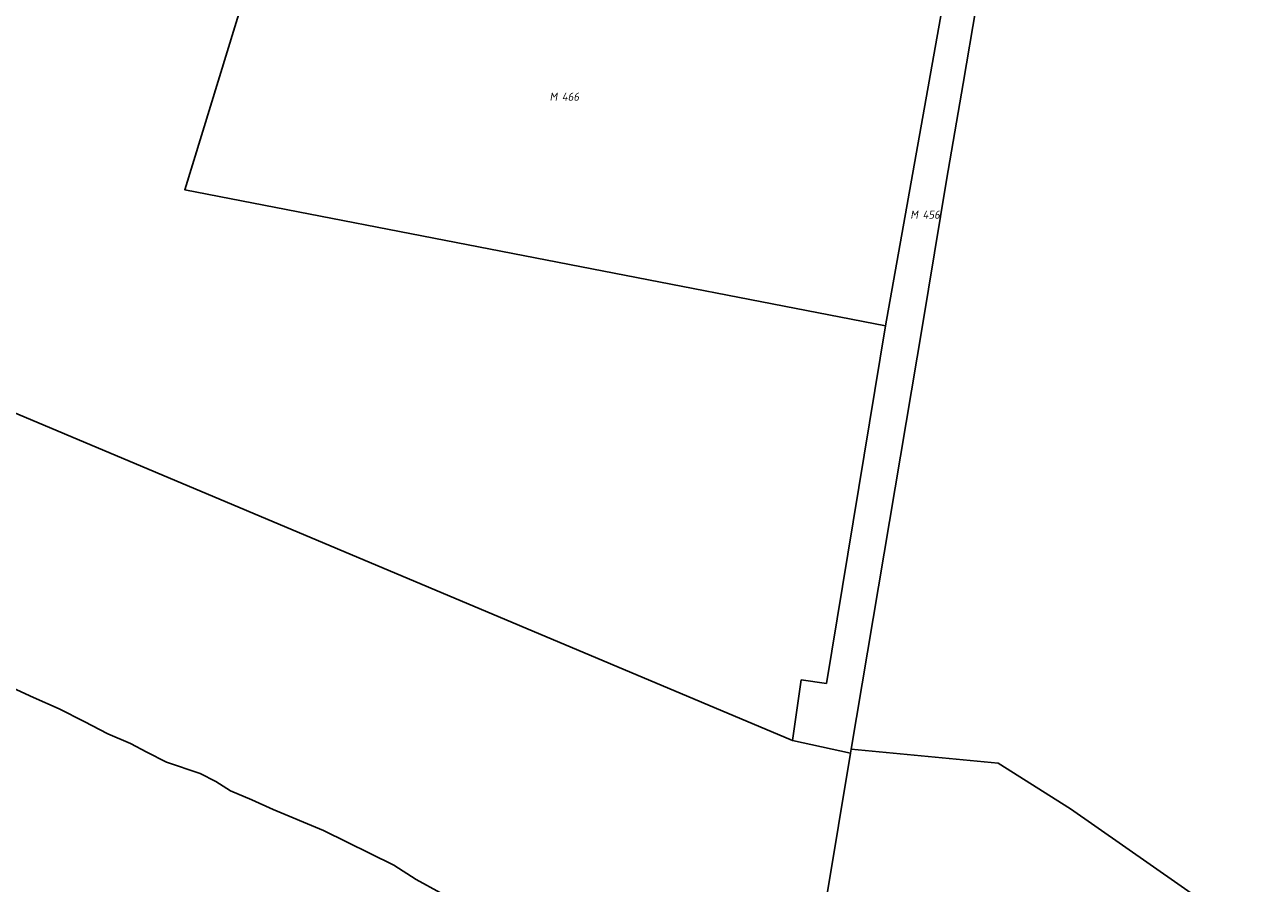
# Model space of a CAD drawing. Header units: metres. Extents: x 141872 to 145452, y 416170 to 417712.
# Tile 22 of 25: x 144055 to 144326, y 417087 to 417275. Entities that reach past the tile are written whole.
import ezdxf
from ezdxf.enums import TextEntityAlignment as Align
from ezdxf.lldxf.tags import DXFTag

# ---------------------------------------------------------------- set-up
doc = ezdxf.new("R2010")
doc.units = ezdxf.units.M
doc.layers.add('B-PV-KG-GRENS_PERCEEL-GV', color=30, linetype='KG-PERCEEL', lineweight=25)
doc.layers.add('B-PV-KG-GRENS_PERCEEL-S', color=30, linetype='Continuous', lineweight=25)
doc.styles.add('NLCS-ISO', font='NLCS-ISO.ttf', dxfattribs={"height": 1.8})
tags = doc.linetypes.add('KG-PERCEEL', pattern='A,5.5,-2,["P",Standard,S=1.8,R=0,X=-0.5,Y=-0.9],-2,5.5,-2,[5,NLCS.SHX,S=0.75,R=0,X=0,Y=0],-2', length=19).pattern_tags.tags
tags[6] = DXFTag(74, 10)

# ---------------------------------------------------------------- blocks, each defined once
blk = doc.blocks.new('SKG-PERCEELNUMMER-SO')
at = {"style": 'NLCS-ISO', "oblique": 10, "flags": 1}
for tag, p in [('GEMEENTECODE', (0, 2.55)), ('PERCEELGROOTTE', (0, -2.45))]:
    blk.add_attdef(tag, text='', height=1.8, dxfattribs=at).set_placement(p, align=Align.MIDDLE_CENTER)
at = {"style": 'NLCS-ISO', "oblique": 10}
blk.add_attdef('SECTIE', text='', height=1.8, dxfattribs=at).set_placement((-0.5, 0), align=Align.MIDDLE_RIGHT)
blk.add_attdef('PERCEELNUMMER', text='', height=1.8, dxfattribs=at).set_placement((0.5, 0), align=Align.MIDDLE_LEFT)

msp = doc.modelspace()

# ---------------------------------------------------------------- linework, layer by layer
at = {"layer": 'B-PV-KG-GRENS_PERCEEL-GV'}
for points in [[(144004.182, 417210.416), (144223.218, 417118.223), (144225.096, 417131.479), (144230.617, 417130.702), (144243.504, 417208.867), (144090.253, 417238.628), (144114.436, 417317.312), (144141.146, 417312.361), (144163.615, 417308.067), (144184.226, 417304.358), (144215.623, 417298.158), (144258.054, 417290.178), (144261.206, 417307.7), (144262.965, 417319.068), (144262.875, 417321.058), (144262.205, 417327.384), (144201.55, 417344.909), (144179.476, 417350.161), (144130.03, 417361.72), (144125.175, 417363.883), (144122.428, 417366.147), (144115.964, 417380.053), (144005.866, 417402.988)], [(144333.232, 417290.341), (144317.538, 417301.488), (144284.583, 417319.549), (144271.061, 417324.27), (144268.895, 417311.496), (144266.176, 417295.459), (144260.543, 417261.845), (144256.872, 417240.736), (144251.602, 417208.975), (144236.013, 417116.331), (144268.132, 417113.275), (144283.99, 417103.298), (144330.914, 417070.52)], [(144258.054, 417290.178), (144243.504, 417208.867), (144230.617, 417130.702), (144225.096, 417131.479), (144223.218, 417118.223), (144235.866, 417115.436), (144236.013, 417116.331), (144251.602, 417208.975), (144256.872, 417240.736), (144260.543, 417261.845), (144266.176, 417295.459)], [(144225.308, 417051.749), (144235.866, 417115.436), (144223.218, 417118.223), (144004.182, 417210.416)], [(144146.168, 417084.941), (144140.901, 417087.834), (144136.021, 417090.986), (144120.601, 417098.534), (144109.572, 417103.147), (144104.924, 417105.252), (144100.298, 417107.202), (144097.052, 417109.241), (144093.629, 417110.983), (144086.312, 417113.46), (144082.002, 417115.687), (144078.412, 417117.575), (144073.446, 417119.68), (144068.237, 417122.41), (144062.837, 417125.179), (144057.192, 417127.616), (144051.615, 417130.166)], [(144051.615, 417130.166), (144057.192, 417127.616), (144062.837, 417125.179), (144068.237, 417122.41), (144073.446, 417119.68), (144078.412, 417117.575), (144082.002, 417115.687), (144086.312, 417113.46), (144093.629, 417110.983), (144097.052, 417109.241), (144100.298, 417107.202), (144104.924, 417105.252), (144109.572, 417103.147), (144120.601, 417098.534), (144136.021, 417090.986), (144140.901, 417087.834), (144146.168, 417084.941)]]:
    msp.add_lwpolyline(points, dxfattribs=at)
for points in [[(144243.504, 417208.867), (144258.054, 417290.178), (144215.623, 417298.158), (144184.226, 417304.358), (144163.615, 417308.067), (144141.146, 417312.361), (144114.436, 417317.312), (144090.253, 417238.628)], [(144792.603, 416633.294), (144786.934, 416640.626), (144761.989, 416672.218), (144680.69, 416778.867), (144677.569, 416781.986), (144659.148, 416797.854), (144631.927, 416820.349), (144551.672, 416888.003), (144426.563, 416994.662), (144366.641, 417045.201), (144356.006, 417052.993), (144330.914, 417070.52), (144283.99, 417103.298), (144268.132, 417113.275), (144236.013, 417116.331), (144235.866, 417115.436), (144225.308, 417051.749), (144294.684, 417032.731), (144546.162, 416847.283)]]:
    msp.add_lwpolyline(points, close=True, dxfattribs=at)

# ---------------------------------------------------------------- block references
at = {"layer": 'B-PV-KG-GRENS_PERCEEL-S'}
for p, values in [((144172.241, 417258.974), {'PERCEELNUMMER': '466', 'SECTIE': 'M'}), ((144251.132, 417233.192), {'PERCEELNUMMER': '456', 'SECTIE': 'M'})]:
    msp.add_blockref('SKG-PERCEELNUMMER-SO', p, dxfattribs=at).add_auto_attribs(values)

doc.saveas('drawing.dxf')
